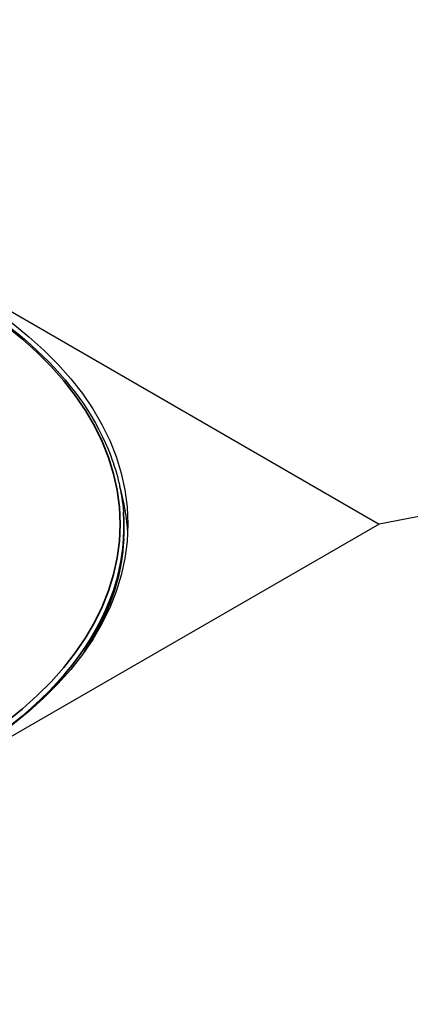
# Model space of a CAD drawing. Header units: millimetres. Extents: x -13716 to 13716, y -300 to 4365.
# Tile 17 of 30: x 2444 to 2470, y 1408 to 1472. Entities that reach past the tile are written whole.
import ezdxf

# ---------------------------------------------------------------- set-up
doc = ezdxf.new("R2010")
doc.units = ezdxf.units.MM
doc.header["$LTSCALE"] = 15
doc.layers.add('_Sichtbarkanten', color=7, linetype='Continuous', lineweight=25)
doc.layers.add('Sichtbar schmal (ISO)', color=7, linetype='Continuous', lineweight=35)

msp = doc.modelspace()

# ---------------------------------------------------------------- linework, layer by layer
at = {"layer": '_Sichtbarkanten'}
for p, q in [((2916.567, 1524.576), (2467.766, 1439.66)), ((2413.69, 1470.881), (2467.766, 1439.66)), ((2451.136, 1440.464), (2451.137, 1440.451)), ((2467.766, 1439.66), (2413.682, 1408.434)), ((2451.157, 1438.708), (2451.166, 1438.919))]:
    msp.add_line(p, q, dxfattribs=at)
msp.add_ellipse((2413.686, 1439.658), major_axis=(37.75, 0), ratio=0.57735, dxfattribs=at)
for centre, major_axis, start_param, end_param in [((2413.686, 1438.433), (37.75, 0), 0.028101, 0.168322), ((2413.686, 1439.454), (37.491, 0), 5.464798, 6.329263)]:
    msp.add_ellipse(centre, major_axis=major_axis, ratio=0.57735, start_param=start_param, end_param=end_param, dxfattribs=at)
msp.add_open_spline([(2376.236, 1440.464), (2376.42, 1442.771), (2377.241, 1445.057), (2380.073, 1449.375), (2382.096, 1451.406), (2387.144, 1455), (2390.175, 1456.562), (2396.928, 1459.053), (2400.65, 1459.981), (2408.408, 1461.113), (2412.442, 1461.316), (2420.417, 1460.977), (2424.357, 1460.435), (2431.746, 1458.66), (2435.193, 1457.427), (2441.249, 1454.39), (2443.856, 1452.586), (2447.957, 1448.585), (2449.453, 1446.389), (2450.762, 1442.908), (2451.039, 1441.689), (2451.136, 1440.464)], degree=3, knots=[4.064508, 4.064508, 4.064508, 4.064508, 4.380405, 4.380405, 4.699704, 4.699704, 5.020755, 5.020755, 5.341813, 5.341813, 5.662688, 5.662688, 5.983518, 5.983518, 6.304466, 6.304466, 6.625595, 6.625595, 6.946214, 6.946214, 7.113946, 7.113946, 7.113946, 7.113946], dxfattribs=at)
msp.add_open_spline([(2451.157, 1438.708), (2451.059, 1436.433), (2450.343, 1434.17), (2449.051, 1432.033)], degree=3, dxfattribs=at)
at = {"layer": 'Sichtbar schmal (ISO)'}
msp.add_ellipse((2413.686, 1439.658), major_axis=(-37.241, 0), ratio=0.57735, dxfattribs=at)
for centre, major_axis, start_param, end_param in [((2413.686, 1439.467), (37.49, 0), 5.381868, 6.329263), ((2413.686, 1439.242), (37.482, 0), 5.910718, 6.25849)]:
    msp.add_ellipse(centre, major_axis=major_axis, ratio=0.57735, start_param=start_param, end_param=end_param, dxfattribs=at)

doc.saveas('drawing.dxf')
